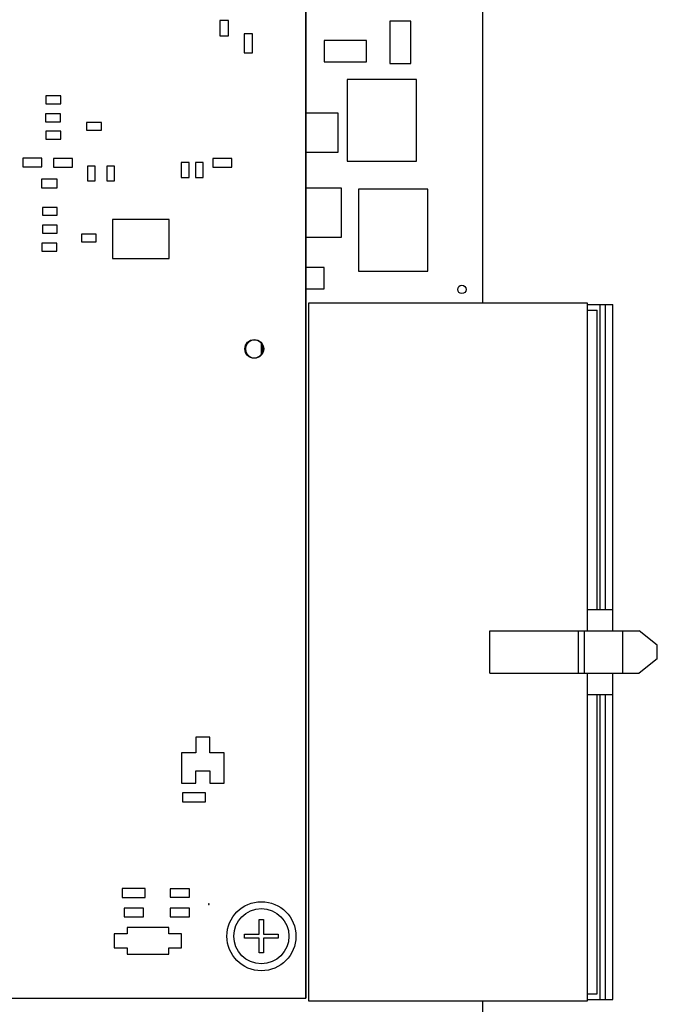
# Model space of a CAD drawing. Header units: inches. Extents: x 0 to 34, y 0 to 22.
# Tile 81 of 84: x 24.5 to 26.3, y 13.1 to 15.9. Entities that reach past the tile are written whole.
import ezdxf

# ---------------------------------------------------------------- set-up
doc = ezdxf.new("R2010")
doc.units = ezdxf.units.IN
doc.header["$LTSCALE"] = 1.87
doc.header["$MEASUREMENT"] = 0
doc.layers.get('0').update_dxf_attribs({"linetype": 'CONTINUOUS'})

msp = doc.modelspace()

# ---------------------------------------------------------------- linework, layer by layer
at = {"color": 7, "linetype": 'CONTINUOUS'}
for p, q in [((25.3412, 13.1451), (25.3412, 16.8321)), ((25.3412, 16.8321), (25.3412, 13.1451)), ((25.8412, 15.1063), (25.8412, 16.2071)), ((25.1232, 15.9041), (25.0992, 15.9041)), ((25.0992, 15.9041), (25.0992, 15.8601)), ((25.1232, 15.8601), (25.1232, 15.9041)), ((25.6382, 15.9021), (25.5782, 15.9021)), ((25.5782, 15.9021), (25.5782, 15.7821)), ((25.6382, 15.7821), (25.6382, 15.9021)), ((25.1912, 15.8661), (25.1672, 15.8661)), ((25.1672, 15.8661), (25.1672, 15.8121)), ((25.1912, 15.8121), (25.1912, 15.8661)), ((25.0992, 15.8601), (25.1232, 15.8601)), ((25.5132, 15.8471), (25.3932, 15.8471)), ((25.3932, 15.8471), (25.3932, 15.7871)), ((25.5132, 15.7871), (25.5132, 15.8471)), ((25.1672, 15.8121), (25.1912, 15.8121)), ((25.3932, 15.7871), (25.5132, 15.7871)), ((25.5782, 15.7821), (25.6382, 15.7821)), ((25.6542, 15.7376), (25.4582, 15.7376)), ((25.4582, 15.7376), (25.4582, 15.5066)), ((25.6542, 15.5066), (25.6542, 15.7376)), ((24.6502, 15.6911), (24.6082, 15.6911)), ((24.6082, 15.6911), (24.6082, 15.6691)), ((24.6082, 15.6691), (24.6502, 15.6691)), ((24.6502, 15.6691), (24.6502, 15.6911)), ((25.4332, 15.6421), (25.3412, 15.6421)), ((25.4332, 15.5321), (25.4332, 15.6421)), ((24.6492, 15.6401), (24.6072, 15.6401)), ((24.6072, 15.6401), (24.6072, 15.6181)), ((24.6072, 15.6181), (24.6492, 15.6181)), ((24.6492, 15.6181), (24.6492, 15.6401)), ((24.7652, 15.6161), (24.7232, 15.6161)), ((24.7232, 15.6161), (24.7232, 15.5941)), ((24.7652, 15.5941), (24.7652, 15.6161)), ((24.6502, 15.5911), (24.6082, 15.5911)), ((24.6082, 15.5911), (24.6082, 15.5691)), ((24.6502, 15.5691), (24.6502, 15.5911)), ((24.7232, 15.5941), (24.7652, 15.5941)), ((24.6082, 15.5691), (24.6502, 15.5691)), ((25.3412, 15.5321), (25.4332, 15.5321)), ((24.5972, 15.5151), (24.5432, 15.5151)), ((24.5432, 15.5151), (24.5432, 15.4911)), ((24.5972, 15.4911), (24.5972, 15.5151)), ((24.6832, 15.5141), (24.6292, 15.5141)), ((24.6292, 15.5141), (24.6292, 15.4901)), ((24.6832, 15.4901), (24.6832, 15.5141)), ((25.0122, 15.5031), (24.9902, 15.5031)), ((24.9902, 15.5031), (24.9902, 15.4611)), ((25.0122, 15.4611), (25.0122, 15.5031)), ((25.0522, 15.5031), (25.0302, 15.5031)), ((25.0302, 15.5031), (25.0302, 15.4611)), ((25.0522, 15.4611), (25.0522, 15.5031)), ((25.1332, 15.5141), (25.0792, 15.5141)), ((25.0792, 15.5141), (25.0792, 15.4901)), ((25.1332, 15.4901), (25.1332, 15.5141)), ((25.4582, 15.5066), (25.6542, 15.5066)), ((24.5432, 15.4911), (24.5972, 15.4911)), ((24.6292, 15.4901), (24.6832, 15.4901)), ((24.7472, 15.4931), (24.7252, 15.4931)), ((24.7252, 15.4931), (24.7252, 15.4511)), ((24.7472, 15.4511), (24.7472, 15.4931)), ((24.8022, 15.4931), (24.7802, 15.4931)), ((24.7802, 15.4931), (24.7802, 15.4511)), ((24.8022, 15.4511), (24.8022, 15.4931)), ((25.0792, 15.4901), (25.1332, 15.4901)), ((24.6402, 15.4561), (24.5962, 15.4561)), ((24.5962, 15.4561), (24.5962, 15.4321)), ((24.6402, 15.4321), (24.6402, 15.4561)), ((24.7252, 15.4511), (24.7472, 15.4511)), ((24.7802, 15.4511), (24.8022, 15.4511)), ((24.9902, 15.4611), (25.0122, 15.4611)), ((25.0302, 15.4611), (25.0522, 15.4611)), ((24.5962, 15.4321), (24.6402, 15.4321)), ((25.4422, 15.4306), (25.3412, 15.4306)), ((25.4422, 15.2926), (25.4422, 15.4306)), ((25.6862, 15.4276), (25.4902, 15.4276)), ((25.4902, 15.4276), (25.4902, 15.1966)), ((25.6862, 15.1966), (25.6862, 15.4276)), ((24.6402, 15.3761), (24.5982, 15.3761)), ((24.5982, 15.3761), (24.5982, 15.3541)), ((24.6402, 15.3541), (24.6402, 15.3761)), ((24.5982, 15.3541), (24.6402, 15.3541)), ((24.9562, 15.3421), (24.7962, 15.3421)), ((24.7962, 15.3421), (24.7962, 15.2321)), ((24.9562, 15.2321), (24.9562, 15.3421)), ((24.6402, 15.3261), (24.5982, 15.3261)), ((24.5982, 15.3261), (24.5982, 15.3041)), ((24.6402, 15.3041), (24.6402, 15.3261)), ((24.5982, 15.3041), (24.6402, 15.3041)), ((24.7502, 15.3011), (24.7082, 15.3011)), ((24.7082, 15.3011), (24.7082, 15.2791)), ((24.7502, 15.2791), (24.7502, 15.3011)), ((25.3412, 15.2926), (25.4422, 15.2926)), ((24.6392, 15.2751), (24.5972, 15.2751)), ((24.5972, 15.2751), (24.5972, 15.2531)), ((24.5972, 15.2531), (24.6392, 15.2531)), ((24.6392, 15.2531), (24.6392, 15.2751)), ((24.7082, 15.2791), (24.7502, 15.2791)), ((24.7962, 15.2321), (24.9562, 15.2321)), ((25.3932, 15.2071), (25.3412, 15.2071)), ((25.3932, 15.1471), (25.3932, 15.2071)), ((25.4902, 15.1966), (25.6862, 15.1966)), ((25.3412, 15.1471), (25.3932, 15.1471)), ((26.1362, 15.1063), (25.3488, 15.1063)), ((25.3488, 15.1063), (25.3488, 13.1378)), ((26.1362, 14.182), (26.1362, 15.1063)), ((26.1362, 15.1023), (26.2074, 15.1023)), ((26.1362, 15.0865), (26.1641, 15.0865)), ((26.1641, 14.242), (26.1641, 15.0865)), ((26.1719, 14.242), (26.1719, 15.1023)), ((26.1874, 14.242), (26.1874, 15.1023)), ((26.2074, 14.182), (26.2074, 15.1023)), ((25.2162, 14.9621), (25.2162, 14.9921)), ((25.2187, 14.9902), (25.2187, 14.964)), ((26.1362, 14.242), (26.2074, 14.242)), ((25.8609, 14.182), (26.2822, 14.182)), ((25.8609, 14.062), (25.8609, 14.182)), ((26.1109, 14.062), (26.1109, 14.182)), ((26.1279, 14.062), (26.1279, 14.182)), ((26.2363, 14.062), (26.2363, 14.182)), ((26.3333, 14.1416), (26.2822, 14.182)), ((26.3333, 14.1023), (26.3333, 14.1416)), ((26.3333, 14.1023), (26.2822, 14.062)), ((25.8609, 14.062), (26.2822, 14.062)), ((26.1362, 13.1378), (26.1362, 14.062)), ((26.2074, 13.1416), (26.2074, 14.062)), ((26.1362, 14.002), (26.2074, 14.002)), ((26.1641, 13.1574), (26.1641, 14.002)), ((26.1719, 13.1416), (26.1719, 14.002)), ((26.1874, 13.1416), (26.1874, 14.002)), ((25.0712, 13.8821), (25.0312, 13.8821)), ((25.0312, 13.8821), (25.0312, 13.8371)), ((25.0712, 13.8371), (25.0712, 13.8821)), ((25.0312, 13.8371), (24.9912, 13.8371)), ((24.9912, 13.8371), (24.9912, 13.7521)), ((25.1112, 13.8371), (25.0712, 13.8371)), ((25.1112, 13.7521), (25.1112, 13.8371)), ((25.0312, 13.7871), (25.0712, 13.7871)), ((25.0312, 13.7521), (25.0312, 13.7871)), ((25.0712, 13.7871), (25.0712, 13.7521)), ((24.9912, 13.7521), (25.0312, 13.7521)), ((25.0712, 13.7521), (25.1112, 13.7521)), ((25.0587, 13.7246), (24.9937, 13.7246)), ((24.9937, 13.7246), (24.9937, 13.6996)), ((25.0587, 13.6996), (25.0587, 13.7246)), ((24.9937, 13.6996), (25.0587, 13.6996)), ((24.8887, 13.4546), (24.8237, 13.4546)), ((24.8237, 13.4546), (24.8237, 13.4296)), ((24.8887, 13.4296), (24.8887, 13.4546)), ((25.0132, 13.4541), (24.9592, 13.4541)), ((24.9592, 13.4541), (24.9592, 13.4301)), ((25.0132, 13.4301), (25.0132, 13.4541)), ((24.8237, 13.4296), (24.8887, 13.4296)), ((24.9592, 13.4301), (25.0132, 13.4301)), ((24.8832, 13.3991), (24.8292, 13.3991)), ((24.8292, 13.3991), (24.8292, 13.3751)), ((24.8832, 13.3751), (24.8832, 13.3991)), ((25.0132, 13.3991), (24.9592, 13.3991)), ((24.9592, 13.3991), (24.9592, 13.3751)), ((25.0132, 13.3751), (25.0132, 13.3991)), ((25.0692, 13.4111), (25.0672, 13.4111)), ((25.0672, 13.4111), (25.0672, 13.4091)), ((25.0672, 13.4091), (25.0692, 13.4091)), ((25.0692, 13.4091), (25.0692, 13.4111)), ((24.8292, 13.3751), (24.8832, 13.3751)), ((24.9592, 13.3751), (25.0132, 13.3751)), ((25.2103, 13.3673), (25.2221, 13.3673)), ((25.2103, 13.326), (25.2103, 13.3673)), ((25.2221, 13.3673), (25.2221, 13.326)), ((24.9552, 13.3451), (24.8371, 13.3451)), ((24.8371, 13.3451), (24.8371, 13.3271)), ((24.9552, 13.3271), (24.9552, 13.3451)), ((24.8371, 13.3271), (24.8013, 13.3271)), ((24.8013, 13.3271), (24.8013, 13.2871)), ((24.9911, 13.3271), (24.9552, 13.3271)), ((24.9911, 13.2871), (24.9911, 13.3271)), ((25.1689, 13.326), (25.2103, 13.326)), ((25.1689, 13.3142), (25.1689, 13.326)), ((25.2103, 13.3142), (25.1689, 13.3142)), ((25.2103, 13.2728), (25.2103, 13.3142)), ((25.2221, 13.326), (25.2634, 13.326)), ((25.2634, 13.3142), (25.2221, 13.3142)), ((25.2221, 13.3142), (25.2221, 13.2728)), ((25.2634, 13.326), (25.2634, 13.3142)), ((24.8013, 13.2871), (24.8371, 13.2871)), ((24.8371, 13.2871), (24.8371, 13.2691)), ((24.9552, 13.2871), (24.9911, 13.2871)), ((24.9552, 13.2691), (24.9552, 13.2871)), ((24.8371, 13.2691), (24.9552, 13.2691)), ((25.2221, 13.2728), (25.2103, 13.2728)), ((19.6912, 13.1451), (25.3412, 13.1451)), ((26.1362, 13.1574), (26.1641, 13.1574)), ((26.1362, 13.1416), (26.2074, 13.1416)), ((25.3488, 13.1378), (26.1362, 13.1378)), ((25.8412, 13.0991), (25.8412, 13.1378))]:
    msp.add_line(p, q, dxfattribs=at)
for centre, radius in [((25.7822, 15.1451), 0.012), ((25.1962, 14.9771), 0.0265), ((25.1962, 14.9771), 0.0265), ((25.2162, 13.3201), 0.0974), ((25.2162, 13.3201), 0.0778)]:
    msp.add_circle(centre, radius, dxfattribs=at)
for start, end in [(36.8699, 323.1301), (334.9149, 25.0854)]:
    msp.add_arc((25.1962, 14.9771), 0.025, start, end, dxfattribs=at)

doc.saveas('drawing.dxf')
